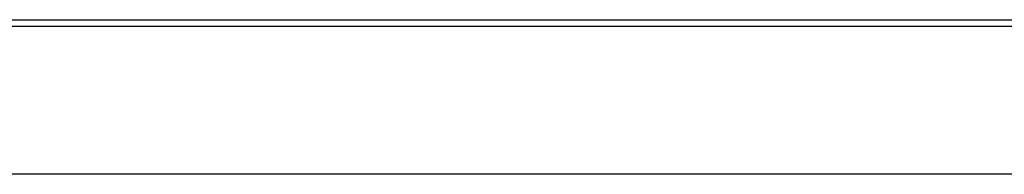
# Model space of a CAD drawing. Extents: x -4.4 to 4.4, y -6.1 to 5.8.
# Tile 154 of 157: x 1.211 to 1.978, y 3.885 to 4.005. Entities that reach past the tile are written whole.
import ezdxf

# ---------------------------------------------------------------- set-up
doc = ezdxf.new("R2010")
doc.units = 0
doc.layers.get('0').update_dxf_attribs({"linetype": 'CONTINUOUS'})

# ---------------------------------------------------------------- blocks, each defined once
blk = doc.blocks.new('*U1')
for p, q in [((-2.505, 4.005, 5.25), (2.505, 4.005, 5.25)), ((-2.505, 4.005, 5.3045), (2.505, 4.005, 5.3045)), ((2.515, 3.885, 5.305), (-2.515, 3.885, 5.305)), ((2.515, 3.885, 5.3045), (-2.515, 3.885, 5.3045))]:
    blk.add_line(p, q)
at = {"extrusion": (0, 1, 0)}
for p, q in [((-2.505, 4.005, 5.25), (2.505, 4.005, 5.25)), ((-2.505, 4.005, 5.3045), (2.505, 4.005, 5.3045)), ((2.515, 3.885, 5.3045), (-2.515, 3.885, 5.3045)), ((2.515, 3.885, 5.305), (-2.515, 3.885, 5.305))]:
    blk.add_line(p, q, dxfattribs=at)
at = {"extrusion": (0, 0, -1)}
for p, q in [((-3.5, 4), (3.5, 4)), ((-3.5, 4, -0.075), (3.5, 4, -0.075))]:
    blk.add_line(p, q, dxfattribs=at)
at = {"extrusion": (0, -1, 0)}
for p, q in [((-3.5, 4, -0.075), (3.5, 4, -0.075)), ((-3.5, 4), (3.5, 4))]:
    blk.add_line(p, q, dxfattribs=at)

msp = doc.modelspace()

# ---------------------------------------------------------------- block references
msp.add_blockref('*U1', (0, 0))

doc.saveas('drawing.dxf')
